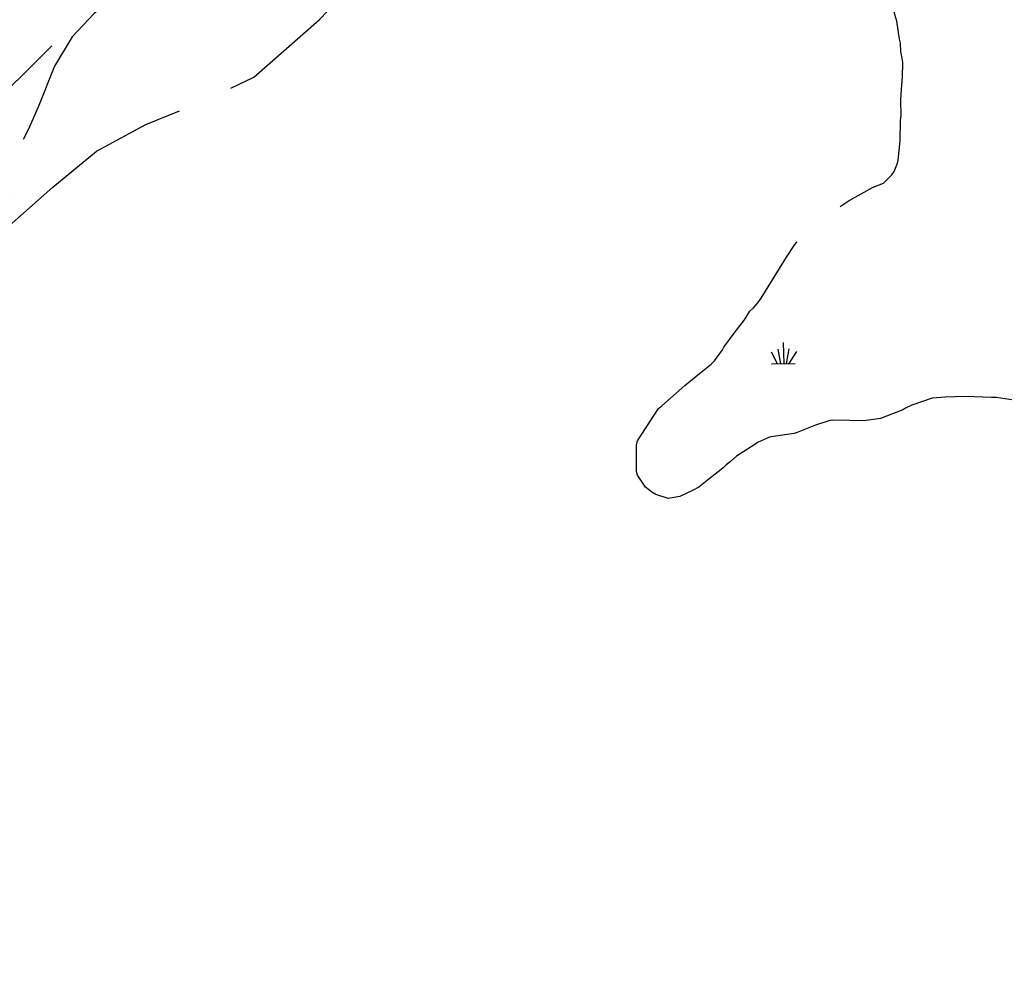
# Model space of a CAD drawing. Header units: feet. Extents: x 30669 to 99318, y 4696 to 26220.
# Tile 97 of 128: x 87641 to 88168, y 10004 to 10507. Entities that reach past the tile are written whole.
import ezdxf

# ---------------------------------------------------------------- set-up
doc = ezdxf.new("R2010")
doc.units = ezdxf.units.FT
doc.header["$LTSCALE"] = 600
doc.header["$MEASUREMENT"] = 0
doc.linetypes.add('AERO102', pattern=[0.39999999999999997, 0.2, -0.05, 0, -0.05, 0, -0.05, 0, -0.05])
doc.linetypes.add('AERO7', pattern=[0.8500000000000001, 0.8, -0.05])
doc.layers.get('0').update_dxf_attribs({"linetype": 'CONTINUOUS'})
for name, color, linetype in [('ELTL', 251, 'CONTINUOUS'), ('ELTS', 251, 'CONTINUOUS'), ('ESTL', 251, 'CONTINUOUS')]:
    doc.layers.add(name, color=color, linetype=linetype)

# ---------------------------------------------------------------- blocks, each defined once
blk = doc.blocks.new('SWAMP')
for points in [[(0, 0), (0, 1.508968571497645)], [(-0.4605404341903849, 0), (-0.8830481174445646, 0.8450224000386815)], [(-0.2202399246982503, 0), (-0.3895930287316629, 1.045159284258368)], [(0.1760448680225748, 0), (0.3937845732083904, 1.045159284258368)], [(0.377239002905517, 0), (0.9305228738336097, 0.8450224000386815)], [(-0.8859601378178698, 0), (0.8047765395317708, 0)]]:
    blk.add_lwpolyline(points)

msp = doc.modelspace()

# ---------------------------------------------------------------- linework, layer by layer
at = {"layer": 'ELTL', "linetype": 'AERO7', "elevation": -54.68164916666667, "flags": 128}
msp.add_lwpolyline([(88124.19383699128, 10551.20275556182), (88124.19383699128, 10551.20275556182), (88127.64068465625, 10558.13066531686), (88129.69268874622, 10569.94611077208), (88129.5688104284, 10573.97001282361), (88128.77235999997, 10577.66203396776), (88126.12789316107, 10583.65646520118), (88125.20507032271, 10585.31796766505), (88124.42687559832, 10587.13005688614), (88124.10408146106, 10590.11627100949), (88123.38898366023, 10596.28090486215), (88120.98104779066, 10605.67646437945), (88118.65662242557, 10612.23521062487), (88115.86324945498, 10616.01490426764), (88110.32608102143, 10620.4677102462), (88099.29076453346, 10626.95236163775), (88094.72909330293, 10631.19843353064), (88084.97080768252, 10638.79503764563), (88071.55469184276, 10647.31538826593), (88066.87711949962, 10651.45083124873), (88066.00194769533, 10660.83138719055), (88066.41905984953, 10668.29209627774), (88072.35192533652, 10672.52356722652), (88074.68983410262, 10673.26315261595), (88085.71640003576, 10675.82870592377), (88094.6122430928, 10677.95747234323), (88099.05624675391, 10678.56564775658), (88105.71923690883, 10679.46472400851), (88112.88648054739, 10682.36913111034), (88116.04485115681, 10684.40506238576), (88118.16336064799, 10687.39789247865), (88120.73998414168, 10693.21877903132), (88120.78789159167, 10694.90971930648), (88120.71135030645, 10698.37672154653), (88120.55341930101, 10700.99873510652), (88119.19611884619, 10707.92812255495), (88118.66557206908, 10712.26540352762), (88119.71249665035, 10715.34817570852), (88121.22222537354, 10718.58795673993), (88123.9245962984, 10724.84453959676), (88124.84783859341, 10726.25124956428), (88130.81938177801, 10727.42842322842), (88132.49633487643, 10727.09802432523), (88138.48091935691, 10720.15046333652), (88145.6130675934, 10704.14615004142), (88147.41770883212, 10699.76567397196), (88149.91594003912, 10694.51319196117), (88151.45934016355, 10692.6706066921), (88160.20099065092, 10686.01824418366), (88167.53655032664, 10681.55907757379), (88173.53369928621, 10678.70380264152), (88183.59027916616, 10674.69990053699), (88192.30060784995, 10669.27418741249), (88193.87496164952, 10667.84897761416), (88199.02998263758, 10662.00694617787), (88199.81694689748, 10659.59780067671), (88201.32694109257, 10651.76908228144), (88201.68640816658, 10646.64078784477), (88203.71558846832, 10640.24015742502), (88206.07575771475, 10635.16208984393), (88207.14980609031, 10632.02368252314), (88209.14688757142, 10627.86366978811), (88211.87869695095, 10622.09414359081), (88215.35097678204, 10613.45512323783), (88217.26084339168, 10606.95035803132), (88219.30821319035, 10598.67307585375), (88222.24636372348, 10586.74505452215), (88222.41967225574, 10584.33664894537), (88222.74532817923, 10576.49387026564), (88223.17995460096, 10573.98244960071), (88224.1189865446, 10570.86756910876), (88226.53219828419, 10565.6002450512), (88231.8456301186, 10559.87626354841), (88233.96644736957, 10558.52771364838), (88236.66113093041, 10557.36138479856), (88246.01177612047, 10555.00367383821), (88248.27941796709, 10554.34720278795), (88258.41486004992, 10550.66319809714), (88260.00125082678, 10549.77967901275), (88264.95748043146, 10546.14536720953), (88266.91858706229, 10544.25542743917), (88269.23751615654, 10539.7573532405), (88271.6277747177, 10531.23759784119), (88272.01138087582, 10528.97782299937), (88272.46582285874, 10522.88340258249), (88271.74733382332, 10513.60850311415), (88270.43407556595, 10504.37410279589), (88267.01255827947, 10490.98870922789), (88264.00625923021, 10471.82640919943), (88260.66429641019, 10458.56403692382), (88259.22734573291, 10454.48237894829), (88257.17551956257, 10447.04774167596), (88256.20481472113, 10444.74094229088), (88251.81245866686, 10421.57676756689), (88252.40942652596, 10418.50092384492), (88257.29367321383, 10404.61374823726), (88259.131867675, 10401.49732751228), (88267.11387157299, 10388.90980340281), (88268.45874622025, 10387.47339877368), (88280.07533472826, 10376.57701571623), (88285.14461961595, 10371.40596159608), (88294.17104861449, 10364.78888059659), (88295.69899228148, 10363.87464829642), (88302.17304750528, 10360.47770701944), (88310.5044172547, 10355.94347638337), (88317.90177623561, 10351.83667780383), (88328.9846331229, 10346.89857320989), (88344.4112185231, 10339.89547779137), (88346.07496728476, 10338.59348790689), (88354.59452945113, 10332.05149530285), (88370.06182857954, 10319.12939282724), (88371.50759386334, 10317.73440260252), (88385.01359205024, 10299.55840706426), (88386.26650820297, 10297.31289695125), (88394.56874270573, 10281.0532731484), (88399.74000299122, 10273.59378921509), (88407.33115395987, 10263.7876524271), (88413.66864195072, 10257.07691958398), (88417.60077938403, 10254.2685648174), (88426.67816243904, 10247.40311816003), (88443.09636680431, 10233.86687903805), (88448.9937157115, 10228.96521425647), (88454.69332780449, 10224.10549935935), (88462.47846399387, 10217.53227552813), (88469.30736710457, 10213.78809436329), (88480.48635461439, 10207.66402651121), (88488.33701625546, 10200.44566944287), (88489.75699202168, 10198.37745085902), (88495.55505306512, 10190.42854858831), (88496.37168869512, 10188.98804493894), (88498.5986582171, 10185.46928358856), (88506.50228083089, 10173.51350722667), (88510.6239057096, 10167.00744332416), (88514.27652626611, 10161.95218119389), (88519.0657879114, 10155.8599361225), (88521.06602188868, 10153.81983702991), (88525.08116238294, 10151.2888037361), (88534.29537857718, 10145.93560965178), (88541.6992014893, 10141.99629812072), (88556.49228174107, 10134.83931141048), (88569.64678359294, 10128.38758934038), (88590.5825307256, 10120.10761617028), (88592.31690181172, 10119.69633865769), (88605.53556680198, 10116.08112901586), (88607.35034140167, 10115.10049310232), (88613.56827890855, 10111.71150832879), (88615.44754983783, 10109.97414735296), (88624.51914008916, 10097.86802577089), (88625.74609721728, 10096.5834716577), (88635.04124981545, 10085.26942285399), (88648.42366945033, 10073.05342134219), (88649.8951522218, 10072.01007086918), (88656.1602106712, 10067.09942046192), (88657.12745742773, 10065.02534545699), (88657.67282662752, 10063.20527536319), (88657.91641480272, 10061.0542454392), (88658.3713642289, 10051.84569027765), (88662.4266588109, 10023.26362651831), (88667.11417667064, 10004.65368086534), (88669.16402891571, 10001.78108187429), (88674.57199442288, 9998.20182897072), (88677.6113659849, 9997.354199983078), (88692.10565984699, 9994.270088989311), (88698.59220751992, 9994.643845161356), (88707.763964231, 9995.78388567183), (88720.37267311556, 9995.237694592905), (88721.90380054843, 9994.490883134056), (88728.92171967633, 9990.323921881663), (88736.86841920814, 9985.988661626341), (88747.21227017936, 9980.595919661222), (88756.6562361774, 9975.565668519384), (88761.29920072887, 9972.331939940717), (88767.35345626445, 9966.80995687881), (88771.05809601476, 9961.778715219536), (88772.13908924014, 9959.75944010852), (88775.78425383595, 9952.797475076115), (88777.66378592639, 9947.14528800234), (88781.06017079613, 9928.122064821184), (88785.76104179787, 9913.24017446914), (88792.80927538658, 9901.555904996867), (88795.0976702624, 9899.708667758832), (88800.40933089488, 9896.836275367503), (88811.57071787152, 9894.02288734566), (88827.54545576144, 9890.75207866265), (88845.08605654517, 9883.712896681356), (88847.9292988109, 9882.014681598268), (88864.92721318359, 9869.346615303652), (88875.27429881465, 9859.566571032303), (88876.37150589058, 9858.207204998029), (88884.90408865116, 9847.931126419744), (88888.20918012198, 9843.023080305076), (88894.82590377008, 9835.809350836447), (88900.35471953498, 9829.331689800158), (88905.80196550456, 9821.205068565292), (88912.90176756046, 9808.429099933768), (88913.80335645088, 9807.006718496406), (88919.6797278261, 9796.316061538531), (88922.17340928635, 9790.47609891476), (88925.56172896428, 9781.76975387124), (88929.62873510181, 9774.392989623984), (88931.83482715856, 9768.819586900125), (88931.98285836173, 9764.737105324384), (88929.8047186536, 9747.465258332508), (88928.81874433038, 9745.427233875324), (88926.74767991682, 9742.359886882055), (88916.81396152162, 9731.822653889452), (88914.85461444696, 9730.21126700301), (88903.48139025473, 9720.921483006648), (88901.52847691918, 9719.64165763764), (88886.13593061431, 9710.651401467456), (88880.61531245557, 9706.805624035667), (88865.37052454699, 9696.997974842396), (88864.08292490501, 9695.921905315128), (88855.49006581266, 9685.447832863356), (88844.98207070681, 9666.6197801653), (88841.39796246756, 9658.363373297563), (88838.13517326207, 9648.006727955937), (88836.83613099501, 9638.880904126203), (88838.81615496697, 9625.811270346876), (88840.42431840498, 9619.622002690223), (88841.70373811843, 9611.67377780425), (88843.65005575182, 9601.73729768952), (88846.32562938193, 9591.763032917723), (88848.37547213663, 9584.663859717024), (88848.74546981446, 9582.91572444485), (88853.20586696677, 9575.720820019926), (88858.29798382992, 9565.191534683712), (88863.03491486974, 9556.48943962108), (88867.21980251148, 9548.800030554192), (88870.4008923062, 9542.882060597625), (88874.36937746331, 9538.272895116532), (88880.2247288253, 9532.362961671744), (88884.07909938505, 9529.343021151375), (88890.7761952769, 9523.512426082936), (88901.97969323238, 9513.247597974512), (88913.96870945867, 9503.08394387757), (88915.36905771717, 9502.150728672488), (88921.07852195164, 9497.940949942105), (88931.75033596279, 9491.419428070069), (88940.29507323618, 9486.393997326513), (88942.01750956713, 9485.598543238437), (88949.6423254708, 9481.440550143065), (88956.99098726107, 9477.795460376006), (88958.82511763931, 9477.156491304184), (88960.99826657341, 9476.629373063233), (88969.14260544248, 9474.207935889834), (88971.10422900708, 9473.43043558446), (88975.5642013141, 9472.10941038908), (88978.32516189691, 9471.561341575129), (88996.73210866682, 9469.235474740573), (89001.58708425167, 9469.317060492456), (89008.12687303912, 9469.491719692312), (89014.77887863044, 9471.260172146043), (89023.18071068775, 9473.477412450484), (89031.15107787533, 9475.285600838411), (89050.54300952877, 9478.948666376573), (89078.41871698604, 9485.158776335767), (89091.95625177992, 9488.831654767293), (89098.35652097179, 9491.041310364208), (89109.91044668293, 9494.467416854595), (89122.46275872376, 9497.36566410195), (89137.40661788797, 9500.784718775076), (89144.97185102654, 9503.480579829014), (89155.67806084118, 9508.261243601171), (89164.43750768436, 9512.920576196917), (89172.45039517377, 9517.174341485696), (89174.28326653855, 9518.386113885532), (89180.59374827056, 9522.60551766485), (89185.36382407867, 9523.804381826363), (89193.26678182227, 9526.513622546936), (89201.97696795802, 9527.923274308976), (89204.09491975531, 9527.529583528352), (89208.64404656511, 9525.855955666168), (89210.35902585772, 9524.942217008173), (89219.05639066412, 9519.02073548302), (89228.56085144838, 9511.806225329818), (89230.49005313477, 9510.033775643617), (89235.06834235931, 9504.964382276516), (89239.0712308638, 9499.138474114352), (89243.40441130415, 9492.718717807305), (89246.05154389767, 9487.567686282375), (89251.9667868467, 9471.699604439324), (89256.94124735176, 9457.407343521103), (89258.51265309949, 9454.177248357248), (89259.93051023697, 9452.213995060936), (89267.69271869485, 9440.110978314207), (89278.42877434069, 9426.01704748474), (89280.59511083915, 9424.364236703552), (89299.42262115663, 9415.02116370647), (89309.7585076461, 9412.624271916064), (89318.71221467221, 9413.67459225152), (89335.72875956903, 9416.341358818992), (89343.28354103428, 9414.515099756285), (89345.4723868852, 9413.535451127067), (89354.63643186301, 9407.741523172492), (89355.97180287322, 9406.613387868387), (89357.10211244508, 9405.40235754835), (89361.72048610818, 9399.972808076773), (89363.05550861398, 9397.886467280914), (89367.10308694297, 9389.846447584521), (89367.42434559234, 9388.074358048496), (89368.39759606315, 9380.825476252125), (89365.11020281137, 9360.144730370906), (89364.95188361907, 9357.746038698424), (89365.47447281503, 9354.941058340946), (89366.39904140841, 9352.705328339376), (89380.01151859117, 9339.496393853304), (89381.74349457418, 9338.553464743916), (89396.49505819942, 9331.339854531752), (89403.99022627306, 9327.264563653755), (89412.21318214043, 9322.573914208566), (89426.44659934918, 9316.481963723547), (89432.82718495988, 9313.001098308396), (89448.8644292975, 9305.170264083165), (89454.74646472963, 9303.628547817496), (89456.8274438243, 9303.440845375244), (89468.49450482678, 9302.399830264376), (89479.71584787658, 9302.468810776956), (89482.87386415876, 9303.221667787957), (89490.29948453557, 9302.754624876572), (89496.62069721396, 9297.500550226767), (89497.46034856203, 9295.407492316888), (89498.7616992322, 9289.136557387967), (89501.35818292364, 9277.227891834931), (89502.38500813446, 9275.453636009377), (89505.36969000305, 9271.625299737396), (89507.26411546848, 9270.600330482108), (89516.19252985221, 9265.425131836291), (89519.64232038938, 9262.777679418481), (89525.33430701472, 9257.645445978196), (89532.39271472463, 9251.635098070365), (89549.19428953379, 9237.47654863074), (89555.96412637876, 9232.43170064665), (89568.65907254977, 9218.508568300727), (89569.62888283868, 9217.120378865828), (89572.23748028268, 9208.188279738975), (89571.26040790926, 9205.546638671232), (89569.99837587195, 9203.854162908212), (89550.48965329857, 9198.498766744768), (89548.46694706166, 9198.2380796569), (89527.78102861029, 9195.766333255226), (89525.20757982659, 9195.153253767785), (89522.95061587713, 9194.467806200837), (89512.23823132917, 9189.017591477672), (89510.56055685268, 9187.92052263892), (89503.92486366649, 9183.067787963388), (89498.93761956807, 9177.345912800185), (89490.75809946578, 9163.464140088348), (89490.45503936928, 9158.319191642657), (89490.90879491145, 9152.74651611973), (89494.11441477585, 9140.085555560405), (89500.51758715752, 9128.657349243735), (89502.87215683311, 9127.270857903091), (89509.28585076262, 9124.263196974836), (89521.77354893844, 9123.209212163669), (89523.5067945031, 9122.853697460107), (89541.24886881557, 9117.213220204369), (89552.1125086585, 9111.755495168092), (89561.44649034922, 9105.833737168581), (89570.54925295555, 9100.799880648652), (89574.1033223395, 9098.676291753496), (89575.21441437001, 9097.441903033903), (89579.41603754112, 9093.638129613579), (89587.38591647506, 9086.691261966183), (89592.4584873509, 9081.845142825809), (89595.1421212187, 9079.763052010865), (89597.47233938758, 9078.44498069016), (89598.77593786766, 9077.427775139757), (89603.2227360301, 9074.971084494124), (89607.41725066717, 9072.00723199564), (89611.3988379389, 9068.21214335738), (89612.53961406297, 9066.8077157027), (89619.50290495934, 9057.543479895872), (89621.73712599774, 9055.616393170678), (89629.2377866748, 9045.57872480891), (89635.75786276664, 9038.438519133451), (89636.52884091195, 9036.983967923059), (89637.10512777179, 9035.420478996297), (89638.01069016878, 9032.012869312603), (89638.51638015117, 9027.281306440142), (89639.49822806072, 9015.379428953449), (89640.86620166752, 9004.994835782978), (89642.16552213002, 9001.913479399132), (89646.04360972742, 8993.003722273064), (89647.2576029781, 8991.223399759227), (89648.46386853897, 8989.013044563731), (89654.23330005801, 8979.068411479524), (89658.50796718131, 8972.62122212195), (89661.10955508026, 8970.051813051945), (89666.02902224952, 8967.263386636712), (89668.10880379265, 8966.809858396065), (89678.38665313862, 8963.223891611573), (89684.18277929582, 8960.085631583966), (89686.56945943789, 8957.10826010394), (89687.95201759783, 8954.455179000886), (89689.80525488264, 8947.667061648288), (89692.44411589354, 8935.772377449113), (89694.53701550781, 8929.628990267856), (89696.83867618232, 8926.636776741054), (89701.46344174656, 8921.053125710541), (89704.09529213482, 8917.309549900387), (89711.83189481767, 8909.238981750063), (89717.05216478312, 8902.11520019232), (89717.563107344, 8900.212397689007), (89717.74901852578, 8898.480235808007), (89717.69877635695, 8895.929494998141), (89716.62389704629, 8889.679509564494), (89714.63853487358, 8882.203554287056), (89711.50610323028, 8872.54193692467), (89709.00448445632, 8866.25659105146), (89706.64443510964, 8852.144439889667), (89706.95008957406, 8846.75582067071), (89710.15489748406, 8833.159615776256), (89714.05673662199, 8811.042294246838), (89713.88586826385, 8809.102759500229), (89712.09462480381, 8803.064738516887), (89711.0423549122, 8801.222266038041), (89708.70672845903, 8798.418662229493), (89703.50517829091, 8792.584171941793), (89699.30007589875, 8787.130759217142), (89692.79166670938, 8779.711177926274), (89683.75906103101, 8768.91320543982), (89673.57777836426, 8756.822106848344), (89667.66630468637, 8750.06759296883), (89660.48635833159, 8742.75259136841), (89658.22043312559, 8741.210491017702), (89650.03592463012, 8735.542216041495), (89644.64332931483, 8731.531666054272), (89630.91508579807, 8720.724235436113), (89622.19251633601, 8714.237850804), (89615.23600465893, 8709.83476941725), (89601.0291695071, 8699.815083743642), (89588.85245255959, 8695.053961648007), (89586.86914432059, 8694.954863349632), (89575.22924938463, 8699.527322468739), (89552.90203847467, 8707.162287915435), (89550.10592297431, 8707.663706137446), (89533.92392824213, 8708.521709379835), (89521.81542946, 8709.160034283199), (89519.58275663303, 8708.734315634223), (89517.93217144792, 8708.733815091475), (89515.17650743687, 8709.019470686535), (89496.06063241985, 8706.799274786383), (89494.25231700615, 8705.83411064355), (89485.95767324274, 8700.094701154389), (89479.7794261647, 8697.777955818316), (89475.57043868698, 8697.394384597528), (89468.24132762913, 8697.469595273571), (89461.38941785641, 8696.825944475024), (89453.10781690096, 8690.440342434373), (89451.32254157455, 8688.333680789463), (89442.96538985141, 8679.675754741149), (89432.53480405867, 8665.141468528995), (89422.83227088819, 8649.978703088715), (89412.38892932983, 8639.165382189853), (89400.34901684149, 8643.559129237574), (89384.26484177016, 8646.886796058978), (89380.2613246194, 8647.216176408), (89369.32903335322, 8647.13334113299), (89359.87895085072, 8654.742729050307), (89358.68944152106, 8656.448071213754), (89354.85358243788, 8662.615345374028), (89350.35247694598, 8666.787165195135), (89348.78113266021, 8667.90069308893), (89337.89690347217, 8672.590131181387), (89334.99442651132, 8672.833445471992), (89320.84272854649, 8672.275441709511), (89319.25936000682, 8671.708598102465), (89306.39036666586, 8665.315722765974), (89301.19167289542, 8663.566759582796), (89298.16423716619, 8663.010146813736), (89284.29707833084, 8660.22318364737), (89281.57538440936, 8659.150983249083), (89276.5223907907, 8656.361443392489), (89268.11298415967, 8649.31696139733), (89265.33280819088, 8646.264835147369), (89261.81785881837, 8640.434853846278), (89258.09113089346, 8635.01734868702), (89254.95626964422, 8632.141827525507), (89250.07432661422, 8628.518957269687), (89247.02653617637, 8627.345011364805), (89245.03583710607, 8627.124348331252), (89235.83576228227, 8626.574406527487), (89230.33597285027, 8625.761156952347), (89226.9617246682, 8624.66594083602), (89215.80341880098, 8618.222275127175), (89213.69473018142, 8617.831874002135), (89208.85156168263, 8620.254312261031), (89200.93112201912, 8623.776290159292), (89190.13550495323, 8629.278047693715), (89182.77323942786, 8635.548064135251), (89178.19365042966, 8640.194117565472), (89172.26812164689, 8646.004189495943), (89170.92416807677, 8647.069803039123), (89161.80844633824, 8653.72117826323), (89158.25082031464, 8655.2080840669), (89151.43925183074, 8657.443124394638), (89142.51342750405, 8659.238428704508), (89134.68135475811, 8660.983616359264), (89122.50524791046, 8662.532834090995), (89113.0256609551, 8661.849272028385), (89110.41043071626, 8661.192689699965), (89090.19009343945, 8654.838479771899), (89084.7307904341, 8655.75868020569), (89083.0284625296, 8656.370776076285), (89080.35098592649, 8658.147811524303), (89074.0456746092, 8663.26438406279), (89070.89050890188, 8666.272185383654), (89063.78705811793, 8671.425152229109), (89058.04876465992, 8675.437458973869), (89051.72231687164, 8678.837379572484), (89049.0028067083, 8679.445352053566), (89046.36188227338, 8679.736605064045), (89035.76156141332, 8680.277392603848), (89025.68482760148, 8680.077284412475), (89014.95672543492, 8679.470248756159), (89012.63061900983, 8679.121400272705), (89002.78360006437, 8677.295022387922), (88994.15198693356, 8676.707331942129), (88984.04328089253, 8678.416412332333), (88976.73828562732, 8680.060667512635), (88967.11203344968, 8683.87964679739), (88965.44698491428, 8684.758296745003), (88952.39898750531, 8693.899718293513), (88949.41731040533, 8695.303085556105), (88925.79336908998, 8702.63951305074), (88921.86943077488, 8702.602971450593), (88910.81570244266, 8700.407679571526), (88895.14343632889, 8696.334029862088), (88889.66412237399, 8695.48181554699), (88878.77122910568, 8695.560569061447), (88868.85588546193, 8695.330903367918), (88856.52502296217, 8693.654562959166), (88853.08647124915, 8692.981362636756), (88851.47288313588, 8692.285930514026), (88843.47403630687, 8689.450057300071), (88833.03469198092, 8687.217943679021), (88820.37256880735, 8685.695710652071), (88814.85081607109, 8686.94608225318), (88813.42386526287, 8688.05924309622), (88806.97622820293, 8697.625940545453), (88806.12283013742, 8699.912329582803), (88796.90202601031, 8711.119589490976), (88795.28714869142, 8712.438973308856), (88786.69611407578, 8720.571051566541), (88776.6841010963, 8726.593976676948), (88773.9244763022, 8727.726179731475), (88760.28443645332, 8726.367972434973), (88753.6972036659, 8724.479411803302), (88742.50344095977, 8719.62984019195), (88736.30212468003, 8716.830248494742), (88718.6697228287, 8711.509442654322), (88715.80636739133, 8711.277728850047), (88705.35911896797, 8711.713316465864), (88697.67848202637, 8712.62149631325), (88677.80397833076, 8713.194953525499), (88670.89110557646, 8712.645235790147), (88663.5308363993, 8711.988042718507), (88652.283023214, 8712.092447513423), (88636.32776984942, 8711.796657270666), (88624.05001022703, 8709.602911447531), (88620.01937359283, 8708.999797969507), (88614.68775074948, 8709.121889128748), (88610.0996788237, 8708.172811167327), (88603.54285150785, 8707.541679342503), (88601.26536334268, 8707.873082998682), (88591.02270018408, 8709.55320757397), (88583.46664913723, 8710.792052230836), (88581.02661509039, 8711.372850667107), (88578.08132065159, 8712.924619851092), (88570.3912510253, 8716.251075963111), (88563.44654902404, 8720.042142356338), (88555.52023439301, 8724.830661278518), (88539.63228070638, 8735.99523288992), (88530.41553591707, 8742.611754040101), (88518.94558243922, 8749.169670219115), (88514.16455592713, 8752.577813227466), (88509.14167534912, 8756.913021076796), (88501.50926891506, 8762.74770826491), (88487.2265506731, 8772.582856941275), (88481.53090518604, 8776.920893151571), (88474.20745926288, 8784.356626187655), (88468.98718455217, 8789.367120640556), (88458.9072303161, 8799.894176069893), (88457.92383591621, 8801.305061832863), (88456.1493909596, 8804.51465132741), (88452.03843707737, 8811.142346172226), (88448.21502968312, 8818.806236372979), (88444.41872689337, 8832.118137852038), (88442.19485789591, 8844.099954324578), (88440.61446436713, 8850.539176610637), (88438.6422237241, 8861.597407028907), (88432.58030498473, 8879.52987434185), (88432.29771023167, 8881.174765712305), (88427.58612855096, 8891.872525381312), (88426.69421754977, 8893.465740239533), (88422.37806981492, 8900.017100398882), (88413.14567361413, 8911.47352045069), (88401.16743535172, 8924.029606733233), (88395.01794007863, 8930.530836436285), (88393.67432918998, 8932.229786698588), (88386.60911961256, 8939.55259794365), (88362.45356163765, 8948.840633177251), (88355.68945203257, 8948.074057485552), (88343.99709040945, 8946.141521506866), (88333.26112339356, 8942.997726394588), (88326.78903324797, 8941.419950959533), (88315.16597562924, 8940.768599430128), (88295.17134305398, 8945.667932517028), (88292.6350401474, 8947.116385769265), (88272.86180880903, 8963.482472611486), (88270.88948297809, 8966.090834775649), (88264.78560917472, 8972.445317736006), (88254.29409038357, 8978.163229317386), (88243.92757219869, 8985.16673103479), (88242.30328764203, 8986.627029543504), (88233.8023344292, 8994.3605828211), (88224.33321230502, 9006.327420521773), (88213.60485890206, 9023.128745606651), (88209.15902732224, 9029.602013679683), (88199.90221340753, 9041.130133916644), (88198.4882206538, 9042.41419438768), (88185.71152094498, 9049.982689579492), (88181.15572575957, 9051.173802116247), (88169.39175603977, 9056.203167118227), (88166.95535066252, 9057.7422372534), (88149.67669059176, 9069.850063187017), (88148.19361574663, 9071.14257380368), (88141.67627269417, 9077.334480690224), (88140.20256907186, 9078.325282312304), (88123.58580795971, 9094.22019487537), (88122.92857628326, 9095.72954597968), (88118.71240652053, 9108.708104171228), (88113.02780426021, 9124.692412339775), (88110.31648200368, 9131.072711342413), (88105.2871262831, 9143.857655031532), (88101.86661461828, 9149.606717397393), (88100.53983199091, 9151.122243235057), (88089.58516314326, 9161.415064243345), (88081.02418182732, 9165.944660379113), (88073.34016142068, 9168.483678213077), (88065.17143502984, 9170.812741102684), (88062.21868463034, 9170.457807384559), (88049.82904980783, 9169.092023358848), (88047.09778604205, 9168.331372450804), (88032.66334451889, 9166.661795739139), (88023.91333295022, 9165.274310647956), (88016.64943269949, 9167.4838135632), (88014.88377000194, 9168.957665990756), (88005.08113723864, 9179.401718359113), (88004.08423658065, 9181.4817578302), (88000.31228896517, 9198.626944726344), (87999.10448791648, 9202.05142450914), (87986.65316529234, 9225.039700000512), (87982.83087975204, 9228.746121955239), (87963.99565123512, 9241.885736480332), (87960.74106417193, 9243.641278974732), (87949.80734438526, 9247.043369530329), (87940.02130481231, 9247.88608323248), (87914.87498813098, 9254.397659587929), (87907.44263317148, 9254.38546733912), (87882.54203493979, 9259.290786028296), (87879.01241928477, 9261.503469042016), (87872.40701705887, 9268.156290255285), (87865.06302255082, 9277.097817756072), (87859.82337977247, 9292.17228658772), (87859.28594852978, 9295.062286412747), (87859.3959365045, 9299.855498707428), (87862.38357850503, 9307.748745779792), (87868.80323992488, 9319.727822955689), (87873.13441862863, 9329.177367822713), (87877.28840694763, 9340.739904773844), (87879.96650896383, 9349.824652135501), (87882.62297073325, 9364.208587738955), (87882.46907556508, 9381.262726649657), (87882.17250528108, 9383.27486411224), (87879.51343987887, 9404.787221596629), (87874.93739156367, 9416.573893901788), (87869.47999153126, 9425.691323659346), (87865.39543575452, 9431.824044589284), (87861.06902591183, 9438.8838303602), (87851.25155584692, 9451.52618930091), (87848.50619470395, 9453.577500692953), (87836.20028000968, 9461.070179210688), (87832.66813101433, 9462.43290218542), (87823.80010337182, 9464.941458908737), (87813.40135826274, 9467.038465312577), (87807.01258841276, 9468.648709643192), (87800.74393256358, 9470.64859555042), (87792.76877775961, 9473.467227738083), (87788.44140133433, 9476.510436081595), (87781.92792741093, 9484.136437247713), (87781.06778893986, 9485.618722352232), (87778.25971690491, 9491.915031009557), (87775.50668306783, 9502.150252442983), (87775.07436117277, 9505.685548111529), (87773.77373921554, 9521.187361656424), (87779.74495179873, 9531.647896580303), (87782.62370417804, 9549.813327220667), (87783.36282870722, 9553.188503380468), (87787.36955550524, 9560.016142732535), (87799.2770992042, 9566.570094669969), (87819.68901020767, 9572.862541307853), (87821.30325456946, 9573.20030300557), (87824.90283522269, 9574.02442112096), (87829.49460892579, 9574.464941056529), (87840.05700581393, 9574.665007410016), (87844.49399841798, 9574.157330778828), (87846.98625610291, 9573.915581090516), (87854.43636040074, 9573.373557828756), (87863.72223753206, 9573.249242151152), (87886.20052927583, 9574.549573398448), (87911.77953900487, 9577.815760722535), (87914.2464997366, 9578.502165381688), (87928.97906709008, 9583.610210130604), (87936.14959089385, 9586.514683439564), (87950.26726205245, 9592.660397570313), (87956.41039022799, 9595.091286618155), (87963.91372766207, 9597.602134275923), (87976.5367467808, 9600.574001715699), (87993.88179019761, 9602.410615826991), (88008.44367142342, 9602.806260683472), (88020.35714098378, 9603.538948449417), (88027.12910487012, 9604.404127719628), (88043.80400729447, 9606.601306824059), (88046.70538892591, 9606.249680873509), (88065.79563810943, 9605.837595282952), (88072.08024772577, 9606.62402621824), (88090.53457703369, 9608.12862808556), (88093.15744546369, 9607.91904817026), (88095.19266485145, 9607.559784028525), (88112.224771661, 9604.090456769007), (88117.15409571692, 9604.065253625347), (88122.73668268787, 9606.629214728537), (88127.80097228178, 9611.135207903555), (88135.2584678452, 9619.98170981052), (88136.15179141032, 9621.407504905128), (88140.38561174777, 9631.941261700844), (88142.68900588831, 9638.780461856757), (88146.72547975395, 9650.800037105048), (88151.36378263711, 9662.917078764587), (88154.48435845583, 9671.052558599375), (88157.5358172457, 9677.247275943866), (88158.9689104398, 9680.544577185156), (88159.97873680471, 9682.376348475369), (88163.42787735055, 9689.678395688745), (88167.44282699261, 9704.227574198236), (88170.33671859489, 9718.55395357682), (88174.14475882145, 9733.436950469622), (88174.73326165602, 9735.007542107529), (88182.32080272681, 9753.018621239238), (88188.28458048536, 9766.448765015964), (88191.38698168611, 9771.745379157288), (88206.59657909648, 9790.6125438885), (88210.89075813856, 9795.066896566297), (88216.90110604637, 9802.125304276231), (88221.22609944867, 9808.467142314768), (88231.88047747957, 9821.83116800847), (88236.96880501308, 9827.259748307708), (88244.78435659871, 9835.437487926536), (88249.25455651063, 9840.925784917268), (88254.08121657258, 9847.28759314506), (88263.48197087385, 9858.542562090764), (88269.54646027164, 9869.42173042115), (88282.27417122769, 9886.716183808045), (88283.91013045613, 9887.766469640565), (88294.28732373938, 9894.053264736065), (88300.22356686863, 9896.329028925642), (88306.59670385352, 9898.744871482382), (88308.46436308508, 9899.858900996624), (88314.14610076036, 9903.363372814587), (88320.83940473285, 9907.80051961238), (88324.64293661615, 9913.314738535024), (88325.56334364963, 9915.512233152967), (88329.28216057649, 9925.060989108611), (88335.96518325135, 9941.875752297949), (88341.51360884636, 9953.61082076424), (88345.06362256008, 9959.979676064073), (88350.38567966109, 9973.337800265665), (88351.39720239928, 9986.628609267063), (88350.1497210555, 9988.930014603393), (88346.25643341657, 9992.740011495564), (88344.16871866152, 9994.23689710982), (88339.79958515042, 9996.747659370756), (88336.43761332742, 9998.4583748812), (88335.43007768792, 10000.5775777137), (88333.93776985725, 10002.49010576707), (88330.91939652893, 10004.73607825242), (88327.85601614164, 10006.2854639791), (88320.96473533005, 10010.68140491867), (88317.3994885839, 10014.00907928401), (88310.30360180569, 10021.5511319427), (88304.1132345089, 10026.98833017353), (88300.68348036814, 10029.13083576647), (88294.51297629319, 10031.79556609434), (88283.63647479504, 10036.91503686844), (88271.92015826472, 10046.08661868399), (88270.48236695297, 10048.71233294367), (88266.82401333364, 10059.25414997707), (88266.61852122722, 10064.72026541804), (88266.89894063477, 10067.41019371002), (88266.78238111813, 10071.23407188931), (88266.90100146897, 10073.32350112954), (88266.63050407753, 10075.18193427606), (88265.1699888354, 10083.64826266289), (88262.37574072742, 10101.45307633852), (88261.40321853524, 10108.66587631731), (88259.4204953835, 10126.42143985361), (88259.38597018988, 10130.08289874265), (88259.63795115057, 10143.28618405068), (88262.51622735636, 10162.61325663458), (88263.7296517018, 10166.06363613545), (88268.49665330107, 10175.05600446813), (88272.67616371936, 10181.61476667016), (88278.89731346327, 10191.07292536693), (88286.05013127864, 10202.49581936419), (88289.54073496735, 10208.71908945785), (88294.33495244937, 10218.47659698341), (88296.51161187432, 10225.25417208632), (88295.14379246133, 10229.45313791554), (88293.31271235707, 10232.05450649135), (88286.05399847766, 10237.09604994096), (88282.04367945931, 10238.73789362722), (88280.36361462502, 10239.2224602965), (88271.40396534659, 10241.23037948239), (88259.08213980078, 10244.6339859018), (88242.53118708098, 10249.78987211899), (88240.28177549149, 10250.84377281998), (88235.90847093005, 10253.56118549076), (88230.20273758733, 10258.88675005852), (88222.11531983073, 10266.77959924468), (88216.69121724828, 10272.13381878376), (88215.37834976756, 10273.61024746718), (88209.30142701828, 10280.74299028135), (88207.9031671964, 10281.73531466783), (88205.88857209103, 10284.81207838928), (88203.18750137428, 10288.24579590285), (88193.02413044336, 10295.75218620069), (88187.77091109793, 10298.33042303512), (88178.70600625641, 10302.626705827), (88176.7688666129, 10303.32922578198), (88175.15572922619, 10303.74951328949), (88163.66633844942, 10305.41759980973), (88161.03372592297, 10305.4596264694), (88147.25137995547, 10305.94931373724), (88136.2190227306, 10305.62162760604), (88129.32639663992, 10305.20686009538), (88118.41348767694, 10301.39991175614), (88115.2952851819, 10299.97515052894), (88113.50084889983, 10298.81009492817), (88101.53489302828, 10294.17464241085), (88093.93682114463, 10293.10574331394), (88092.23729830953, 10293.09112900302), (88085.14624896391, 10293.24005627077), (88075.71690525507, 10293.31881668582), (88074.05889322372, 10293.0359571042), (88066.89162521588, 10290.62049324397), (88057.02694276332, 10286.74282035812), (88055.41206652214, 10286.2737858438), (88047.91481906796, 10285.24958131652), (88042.30492456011, 10284.20112275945), (88035.75210094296, 10281.42068821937), (88034.34121517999, 10280.43729381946), (88024.677208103, 10274.09598220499), (88021.2770809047, 10271.03134280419), (88019.12950647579, 10269.47850524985), (88017.24642787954, 10267.66520467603), (88010.78030435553, 10262.54024647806), (88004.48438819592, 10257.59920634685), (88001.13139833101, 10255.77592596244), (87994.35028146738, 10252.60038484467), (87987.97866034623, 10251.57264804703), (87981.53784693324, 10253.64781514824), (87979.27147466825, 10254.89170060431), (87975.89195795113, 10257.47165990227), (87971.63736906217, 10263.89956551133), (87971.18669721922, 10265.90531107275), (87971.12682094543, 10280.41490245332), (87971.59750848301, 10282.29485874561), (87982.96623792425, 10299.61110485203), (87984.59037626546, 10301.08446579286), (87997.02385122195, 10311.98389674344), (88000.07796045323, 10314.47057081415), (88005.74997732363, 10319.10696446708), (88011.08472721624, 10323.38214852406), (88012.76188368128, 10325.15519623), (88017.03842725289, 10330.97101610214), (88017.91429067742, 10332.44896280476), (88023.42191843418, 10339.86475174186), (88028.96002477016, 10347.07113976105), (88031.82527951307, 10351.59837745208), (88033.78516206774, 10353.50839178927), (88036.04878749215, 10356.13990424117), (88037.8112398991, 10358.56441087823), (88047.59012522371, 10374.49658878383), (88051.3396273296, 10380.57413543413), (88055.75193308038, 10387.30495297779), (88056.80495561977, 10388.62240039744), (88070.26385163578, 10400.74355811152), (88084.90830892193, 10410.8672403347), (88097.64183402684, 10417.95634120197), (88103.19883592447, 10420.16210222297), (88107.7219946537, 10424.4898165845), (88108.88671706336, 10426.28861779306), (88110.66683297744, 10430.76441943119), (88111.14477310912, 10432.44763201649), (88112.19666473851, 10442.76293390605), (88112.34423551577, 10453.66049768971), (88112.60039981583, 10456.25149136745), (88112.41788525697, 10464.48109490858), (88112.65279123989, 10467.80015285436), (88113.40613434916, 10476.97402927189), (88113.51660216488, 10484.50730506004), (88113.08642909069, 10487.7735609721), (88112.46072840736, 10490.48457807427), (88112.25607952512, 10494.93344504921), (88111.8506377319, 10497.13699363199), (88110.29505118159, 10506.7368026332), (88109.29360552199, 10510.34264859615), (88107.70580736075, 10519.58740526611), (88107.63615851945, 10521.24972076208), (88107.97021046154, 10523.39600231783), (88109.27839254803, 10526.70390834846), (88111.15510037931, 10533.54762223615), (88124.19383699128, 10551.20275556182)], close=True, dxfattribs=at)
msp.add_lwpolyline([(87694.70944273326, 8261.355530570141), (87598.5182247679, 8318.123342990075), (87554.92297736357, 8343.347757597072), (87516.53393597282, 8358.731023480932), (87492.38799442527, 8370.306459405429), (87465.66729849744, 8380.52060713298), (87432.28185760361, 8395.450292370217), (87406.52980978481, 8415.226597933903), (87369.42697078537, 8433.218366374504), (87347.71500500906, 8450.04082836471), (87326.45220103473, 8463.79430780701), (87240.59971776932, 8545.82506263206), (87239.36263677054, 8547.936350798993), (87200.6340120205, 8581.607133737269), (87168.53204996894, 8604.320194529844), (87127.01781875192, 8627.729282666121), (87087.82063781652, 8658.276463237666), (87064.63032183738, 8666.402640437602), (87020.56213952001, 8693.760329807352), (86991.40804190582, 8704.876996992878), (86950.9582443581, 8710.016480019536), (86919.23082606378, 8727.66718071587), (86880.03785714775, 8739.959453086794), (86854.50166317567, 8748.228607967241), (86808.69849061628, 8774.727621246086), (86766.04121907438, 8791.524383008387), (86729.62163698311, 8807.042564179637), (86657.32827159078, 8832.498264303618), (86625.39577503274, 8838.036084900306), (86599.5708271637, 8855.065436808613), (86589.27795110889, 8861.852711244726), (86557.18127139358, 8877.963497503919), (86497.2933971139, 8909.527071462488), (86489.79603471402, 8909.484033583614), (86475.05233162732, 8926.388076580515), (86468.94149335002, 8934.22565767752), (86452.53007166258, 8958.318624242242), (86445.34013946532, 8972.471004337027), (86444.32013143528, 8977.484239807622), (86444.1648243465, 8980.46398999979), (86444.04454450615, 8985.610238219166), (86445.86828446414, 8998.654920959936), (86446.89650369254, 9000.713487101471), (86451.46643744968, 9008.251454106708), (86475.09824642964, 9038.731209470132), (86480.49114258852, 9042.889433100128), (86488.46273536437, 9048.376209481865), (86514.85527783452, 9065.638013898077), (86556.61135731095, 9090.888630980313), (86566.69956609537, 9095.397582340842), (86572.93351559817, 9098.043602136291), (86579.99863503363, 9100.479974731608), (86599.45912171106, 9109.850955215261), (86604.1878900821, 9113.421511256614), (86635.50726726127, 9126.716978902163), (86697.88711306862, 9160.282442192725), (86754.80137352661, 9202.883132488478), (86759.02476548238, 9210.19424425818), (86763.87915361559, 9216.320344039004), (86787.32190689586, 9243.160379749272), (86807.58072519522, 9263.215635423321), (86836.51493701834, 9282.664998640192), (86849.47685866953, 9288.518301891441), (86884.23119857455, 9305.591197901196), (86901.06389752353, 9308.1264735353), (86917.06895481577, 9312.197058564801), (86925.72473475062, 9315.151644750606), (86949.88742588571, 9325.916303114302), (87003.24897840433, 9348.625015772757), (87013.90603922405, 9354.540087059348), (87024.1788456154, 9359.82063572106), (87031.10098521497, 9363.487966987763), (87071.5455642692, 9388.846654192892), (87089.54705587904, 9400.918395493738), (87137.79150383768, 9441.247214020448), (87150.89260866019, 9454.0240133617), (87159.77987756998, 9462.105250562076), (87178.54772382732, 9484.6571685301), (87204.78427579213, 9520.377552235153), (87209.69810306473, 9528.273581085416), (87213.97795591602, 9535.71381102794), (87218.60069752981, 9542.911567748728), (87227.39573298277, 9557.025624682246), (87235.17207505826, 9571.860739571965), (87241.74252293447, 9581.896929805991), (87259.43382392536, 9616.165049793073), (87268.26618899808, 9637.046316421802), (87272.53289574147, 9646.76364310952), (87279.23830807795, 9663.119447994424), (87300.89190612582, 9704.302911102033), (87305.49100596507, 9712.346818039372), (87319.51344666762, 9744.020692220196), (87320.48427227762, 9745.671193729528), (87326.13323633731, 9752.587765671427), (87372.44131628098, 9801.547227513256), (87378.18885372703, 9808.620019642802), (87378.94586690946, 9809.970870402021), (87387.6796838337, 9848.740894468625), (87389.77490372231, 9857.439785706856), (87395.84886592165, 9879.230137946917), (87399.00755743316, 9888.078472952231), (87415.66737952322, 9936.219651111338), (87418.18212370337, 9944.618548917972), (87434.27460077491, 9977.45975993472), (87437.73822796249, 9985.182131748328), (87482.43061519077, 10060.21332726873), (87496.66784934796, 10082.2209517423), (87501.16174451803, 10087.9984991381), (87530.44918808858, 10122.30050510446), (87533.11665835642, 10126.05916083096), (87536.02956844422, 10131.15177867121), (87539.70519923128, 10181.25791262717), (87538.23261533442, 10224.71811108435), (87547.91176746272, 10284.21376816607), (87583.21710328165, 10348.18000028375), (87615.22566023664, 10379.46456280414), (87658.95894806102, 10417.90411905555), (87682.30865998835, 10437.1538315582), (87708.64971388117, 10451.4938315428), (87740.34063157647, 10464.2825617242), (87766.39969495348, 10476.68725409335), (87801.33286489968, 10507.3360501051), (87806.22222205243, 10512.37996018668), (87811.52752248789, 10516.97613698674), (87840.55345278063, 10546.02574354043), (87875.21068147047, 10583.51746369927), (87890.12120544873, 10603.38273138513), (87901.8193559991, 10626.97657605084), (87902.9234453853, 10630.64132782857), (87900.0300806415, 10630.9209225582), (87880.98642856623, 10630.16245260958), (87877.07154208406, 10630.49034038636), (87860.17475578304, 10628.71855946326), (87855.09226075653, 10626.15596166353), (87838.99082183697, 10618.66288668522), (87826.18751749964, 10610.55165627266), (87806.77035906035, 10599.16581862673), (87778.94175787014, 10576.22365106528), (87761.98424725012, 10559.78313179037), (87745.78061913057, 10544.92838525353), (87731.00553688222, 10537.17001476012), (87721.99442963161, 10532.46593231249), (87707.49556833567, 10525.53670415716), (87693.33484400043, 10522.00031793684), (87679.52711272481, 10514.40785689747), (87644.54057470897, 10479.66990723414), (87635.29607679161, 10470.45261024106), (87621.63187098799, 10454.30594314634), (87620.75920297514, 10453.64515483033), (87579.9458539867, 10430.13635422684), (87576.48715890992, 10427.69729948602), (87535.13398852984, 10388.33779501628), (87526.12742555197, 10377.55019268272), (87476.41269150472, 10319.99662956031), (87469.97625056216, 10307.22309032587), (87461.15884722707, 10287.38892468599), (87447.57912855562, 10272.31197686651), (87435.71315948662, 10239.47403652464), (87427.95532240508, 10188.60512643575), (87424.43893933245, 10174.87982342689), (87419.84852427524, 10167.05595238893), (87416.46932759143, 10157.91439454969), (87395.93840092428, 10116.38606336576), (87392.29312418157, 10109.69697961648), (87385.35424020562, 10086.86205972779), (87383.67332114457, 10076.65875855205), (87382.20767581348, 10068.79623159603), (87371.09025403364, 10023.42165650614), (87365.94495190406, 10011.38626357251), (87344.40559288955, 9971.858983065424), (87335.25091631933, 9942.071778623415), (87331.08195936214, 9930.925690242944), (87329.03796310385, 9924.078599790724), (87289.88136322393, 9819.300756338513), (87280.57093078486, 9808.123084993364), (87259.4442851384, 9774.64866061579), (87250.13584322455, 9756.218910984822), (87245.17800307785, 9745.788674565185), (87240.65007117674, 9732.105302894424), (87222.70547867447, 9702.094740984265), (87216.61785861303, 9692.849293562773), (87202.76711828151, 9670.7149285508), (87192.68802407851, 9642.343081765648), (87190.67137503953, 9638.042988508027), (87187.73816480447, 9631.680019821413), (87179.01433502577, 9599.243495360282), (87161.13105400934, 9570.09720587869), (87145.84754613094, 9553.591230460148), (87142.96169514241, 9549.75925538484), (87125.77647167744, 9526.835656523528), (87123.79772698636, 9524.396939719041), (87121.90135929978, 9522.429140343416), (87103.52271230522, 9504.6563812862), (87099.07018754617, 9501.86911684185), (87067.76892783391, 9486.37540883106), (87041.63967110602, 9478.666053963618), (87006.56088647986, 9468.525885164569), (86987.35819651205, 9460.63630632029), (86947.51110623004, 9444.78667454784), (86941.07391415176, 9440.016702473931), (86933.01102495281, 9433.688018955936), (86905.20881971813, 9413.431284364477), (86896.7068099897, 9406.585104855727), (86847.73522660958, 9382.934608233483), (86795.61411526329, 9355.184294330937), (86787.18292065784, 9348.89411792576), (86772.73975100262, 9339.040300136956), (86771.57805557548, 9337.904423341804), (86751.32287176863, 9319.132308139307), (86693.07939023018, 9269.551286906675), (86686.7452863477, 9263.575802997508), (86679.66021160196, 9256.925579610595), (86604.58652572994, 9219.507377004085), (86593.8091755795, 9214.511979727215), (86588.7158687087, 9212.256510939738), (86581.14737395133, 9208.746771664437), (86562.81995684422, 9202.417642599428), (86452.07805568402, 9153.371798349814), (86435.25352208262, 9143.630708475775), (86404.88260737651, 9128.378920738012), (86337.43138478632, 9075.701357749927), (86329.42029869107, 9068.431928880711), (86287.83935092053, 9031.578175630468), (86279.4355602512, 9023.605142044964), (86266.56369886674, 9012.477002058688), (86244.61481845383, 8993.401618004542), (86195.61541168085, 8968.365766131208), (86189.30360257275, 8969.577220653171), (86186.0449292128, 8970.722321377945), (86161.89360677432, 8992.644223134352), (86151.07774283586, 9018.333369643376), (86143.76136944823, 9074.680026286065), (86146.0287352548, 9082.65389878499), (86147.84649112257, 9098.27115797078), (86147.91110498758, 9102.223390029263), (86146.67339103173, 9105.991823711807), (86141.75432261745, 9116.239111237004), (86138.98675771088, 9119.878221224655), (86135.82876946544, 9122.53812640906), (86102.80241500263, 9114.799883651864), (86097.79107258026, 9108.483570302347), (86078.5151535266, 9079.725922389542), (86069.88451775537, 9065.270626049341), (86065.6915079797, 9057.91746799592), (86063.69381747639, 9053.978722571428), (86058.21024836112, 9043.094872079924), (86052.30862898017, 9033.413457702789), (86036.49827566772, 9011.469244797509), (86016.90428906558, 8992.45451813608), (86006.61916339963, 8985.670793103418), (85996.64078429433, 8978.972015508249), (85979.13160007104, 8964.910820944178), (85932.46447802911, 8927.433604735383), (85925.9800463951, 8921.264759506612), (85918.89690696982, 8919.070854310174), (85914.37614808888, 8917.388078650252), (85853.94870753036, 8899.271954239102), (85762.90409899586, 8906.067932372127), (85754.1829039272, 8906.016600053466), (85733.9170150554, 8903.707562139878), (85716.5874037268, 8901.431538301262), (85666.83547443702, 8903.761346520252), (85658.00937446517, 8903.379746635), (85636.73588590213, 8899.61635505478), (85613.42176061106, 8897.130938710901), (85606.39386490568, 8897.40255623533), (85587.12612664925, 8896.203123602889), (85542.83604491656, 8889.845468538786), (85499.56108827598, 8881.480334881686), (85387.25710148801, 8860.239939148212), (85352.21346761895, 8855.54887241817), (85315.82731926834, 8850.876649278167), (85276.17488804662, 8840.573072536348), (85245.15392115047, 8828.10072192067), (85229.46814511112, 8820.794520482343), (85187.06460975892, 8804.535275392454), (85154.51376905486, 8799.901086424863), (85108.97313456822, 8789.006125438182), (85077.42102826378, 8775.535322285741), (85031.5928436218, 8759.702460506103), (84993.1659071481, 8747.861624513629), (84983.937960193, 8746.904213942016), (84964.93871931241, 8746.871852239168), (84925.40955027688, 8746.231504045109), (84879.26859940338, 8741.992437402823), (84861.59166343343, 8740.178657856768), (84824.1171463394, 8741.955588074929), (84784.93750791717, 8745.621061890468), (84776.59779930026, 8745.203338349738), (84713.33628886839, 8748.815899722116), (84704.93731903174, 8751.009055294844), (84665.22094422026, 8763.057776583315), (84638.70991144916, 8767.599158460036), (84588.21521300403, 8772.099454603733), (84576.67574050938, 8774.623002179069), (84540.02209781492, 8782.228040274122), (84530.32978578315, 8784.605107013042), (84503.94465981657, 8794.776805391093), (84457.46180251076, 8808.615192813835), (84423.95415184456, 8815.292716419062), (84381.0876812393, 8826.683904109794), (84342.0213066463, 8842.296329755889), (84317.25098963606, 8854.728761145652), (84282.05280111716, 8872.814758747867), (84244.97071665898, 8897.094303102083), (84236.9982800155, 8903.680153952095), (84232.37784703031, 8910.674938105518), (84223.91423141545, 8921.923733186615), (84216.65642006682, 8927.408297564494), (84185.29525842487, 8949.023881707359), (84179.45583387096, 8952.518951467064), (84149.17964370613, 8972.243319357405), (84116.08274974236, 8995.963408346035), (84081.53205937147, 9014.8106574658), (84043.99076083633, 9034.040546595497), (84003.16551743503, 9053.066329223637), (83979.69732595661, 9061.790694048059), (83964.66221264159, 9067.282355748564)], dxfattribs=at)
at = {"layer": 'ELTS', "linetype": 'AERO102', "elevation": -54.68164916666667, "flags": 128}
msp.add_lwpolyline([(88089.68854798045, 10805.32802040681), (88067.14199385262, 10772.13011611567), (88040.50535597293, 10739.81113716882), (88026.48649607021, 10728.6073420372), (88015.08647545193, 10721.62063127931), (87997.37651699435, 10716.72813673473), (87973.20400481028, 10715.47564673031), (87964.80468280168, 10712.80889137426), (87960.36660284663, 10709.95628845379), (87951.36116064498, 10696.9996362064), (87942.93837175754, 10684.60275504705), (87936.14616185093, 10672.54724678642), (87916.19877442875, 10649.58102216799), (87900.72586752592, 10639.85736914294), (87886.59948721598, 10633.9805623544), (87861.93718015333, 10627.7303039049), (87853.01575065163, 10623.22675052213), (87837.41822903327, 10615.35309403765), (87823.84955099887, 10606.2322944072), (87812.02930217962, 10599.09271565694), (87791.58957317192, 10582.47282210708), (87774.17798272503, 10568.65082108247), (87766.47612994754, 10559.71734950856), (87750.67525741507, 10545.43235262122), (87736.50744523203, 10538.68183015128), (87723.76876394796, 10528.59661428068), (87691.65934571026, 10519.81367253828), (87680.83364428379, 10510.54806579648), (87669.28297393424, 10498.34400832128), (87659.88442517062, 10482.59014524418), (87651.56339882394, 10461.5748134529), (87646.04007156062, 10448.92143113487), (87639.44781931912, 10436.8765218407), (87637.39145030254, 10427.39085439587), (87637.69819276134, 10414.30713596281), (87632.56673267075, 10403.69947559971), (87626.15610238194, 10396.47547647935), (87607.93755527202, 10382.47639419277), (87587.15611694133, 10376.44557211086), (87578.86891857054, 10370.17470964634), (87574.89070635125, 10366.32396775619), (87549.02083265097, 10334.05984326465), (87532.46096352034, 10303.89018514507), (87528.44252775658, 10281.54737005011), (87530.42466517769, 10256.99252344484), (87525.11303969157, 10241.49178927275), (87514.04158380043, 10233.67164589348), (87499.71696828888, 10225.91053751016), (87490.78262717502, 10218.37307946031), (87482.94441743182, 10206.76571336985), (87476.59719460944, 10187.94616753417), (87474.66435756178, 10169.9015558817), (87479.11766213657, 10157.04263659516), (87478.40111165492, 10146.85880032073), (87467.39104725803, 10136.97255008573), (87452.72759326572, 10129.90356239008), (87448.30693161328, 10126.5131447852), (87441.84916399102, 10118.04778664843), (87439.85978344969, 10097.11431233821), (87440.59017466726, 10080.92499988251), (87441.78156021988, 10061.89336731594), (87442.05235694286, 10052.70406571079), (87435.31606403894, 10034.46405563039), (87435.26443726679, 10033.92944895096), (87433.35098044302, 10014.11517901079), (87434.30724651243, 9996.489846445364), (87433.03939363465, 9986.14393356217), (87429.59660012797, 9963.24503751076), (87418.43733522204, 9940.265866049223), (87399.54335550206, 9908.680709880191), (87381.96626722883, 9859.812213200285), (87374.84473756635, 9823.10269965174), (87365.18653083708, 9809.48313463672), (87354.85101419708, 9797.392204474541), (87322.88154815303, 9747.859119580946), (87296.44547350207, 9699.425453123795), (87272.98763900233, 9650.083856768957), (87255.8692176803, 9605.316650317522), (87232.23034156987, 9566.895518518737), (87207.95759326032, 9528.176101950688), (87169.90881259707, 9479.878853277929), (87110.6253211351, 9428.49826654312), (87013.25150436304, 9375.262684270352), (86941.51909664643, 9337.431825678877), (86939.15312397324, 9336.18403851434), (86903.50934343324, 9316.192342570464), (86866.53011338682, 9307.737703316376), (86845.6561455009, 9309.705314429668), (86824.24812401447, 9312.607218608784), (86801.4344387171, 9308.251602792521), (86792.28136730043, 9301.471038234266), (86781.05210332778, 9292.039773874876), (86771.80540508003, 9276.403828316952), (86759.87546912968, 9264.618710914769), (86743.30390441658, 9256.65145633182), (86738.96101287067, 9248.107369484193), (86742.24370303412, 9243.008544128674), (86747.23278043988, 9232.706884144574), (86735.83469578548, 9219.121112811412), (86718.34170548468, 9211.282927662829), (86702.39262965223, 9197.024472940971), (86693.10763607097, 9189.138661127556), (86677.7773980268, 9184.865180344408), (86657.20314363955, 9162.391654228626), (86649.11609832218, 9161.486805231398), (86639.72202598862, 9168.109591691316), (86631.34912063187, 9164.134050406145), (86618.03050419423, 9157.25628210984), (86609.21568811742, 9148.674437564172), (86599.46369217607, 9155.959425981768), (86585.65842581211, 9158.722731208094), (86578.11611307, 9153.75325219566), (86574.82744743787, 9147.117307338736), (86563.40724269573, 9136.090660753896), (86541.57244388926, 9130.22234163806), (86535.26371955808, 9126.07844786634), (86533.46951101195, 9126.527895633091), (86521.57728596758, 9127.994242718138), (86513.12067320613, 9114.02155810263), (86505.53972524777, 9101.53666068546), (86488.789975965, 9097.520018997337), (86470.75527899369, 9096.197806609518), (86461.76221796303, 9091.894723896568), (86459.75353556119, 9081.021943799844), (86463.26702125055, 9058.798338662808), (86454.24079582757, 9047.196527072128), (86438.50524797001, 9035.853074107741), (86432.09802659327, 9024.720875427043), (86419.39108764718, 9014.688804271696), (86407.28492422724, 9005.131550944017), (86401.05331957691, 8996.516527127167), (86392.77285104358, 8988.611612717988), (86373.19365926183, 8977.968295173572), (86361.8566503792, 8966.884260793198), (86356.70782546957, 8957.949815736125), (86345.27289837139, 8948.140309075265), (86317.80730473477, 8947.13637537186), (86306.71536905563, 8946.50887006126), (86290.30475111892, 8945.19974921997), (86262.48159510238, 8944.677542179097), (86249.01524463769, 8938.128223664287), (86235.63158410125, 8942.11419419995), (86226.76458342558, 8948.311179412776), (86220.82533445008, 8950.248802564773), (86204.85084133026, 8946.841760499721), (86178.8092265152, 8952.67568426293), (86163.20722301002, 8957.151764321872), (86149.74203926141, 8962.08772484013), (86132.61888490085, 8971.205960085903), (86121.52710277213, 8975.448206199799), (86102.34706246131, 8973.968334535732), (86090.14953641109, 8963.57245423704), (86062.76974615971, 8960.10584472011), (86048.55032733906, 8957.86306377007), (86029.06316392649, 8951.927276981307), (86018.20940662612, 8937.548524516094), (86017.86241022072, 8937.400765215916), (85994.66029965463, 8927.520756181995), (85978.40050159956, 8918.739418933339), (85967.29455027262, 8905.149699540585), (85971.13752220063, 8890.988831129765), (85967.40966983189, 8883.838670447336), (85951.70478624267, 8893.736996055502), (85937.11917633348, 8898.58143025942), (85925.65532253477, 8890.530224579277), (85912.14186967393, 8884.688759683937), (85906.68553757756, 8879.446360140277), (85897.51059494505, 8881.715735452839), (85884.84064293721, 8877.817537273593), (85868.80974348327, 8873.628359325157), (85842.60973593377, 8869.263460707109), (85826.49813168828, 8856.229007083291), (85816.6339122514, 8843.061412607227), (85807.79443692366, 8835.863863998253), (85807.23293344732, 8824.82668529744), (85807.40497347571, 8820.042446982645), (85798.49200195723, 8806.89405257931), (85788.21536611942, 8804.241909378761), (85770.27891732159, 8803.417186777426), (85756.83952416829, 8807.237957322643), (85744.52742417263, 8811.6229290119), (85723.40224156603, 8817.257469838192), (85701.77970999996, 8828.998691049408), (85687.34463551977, 8828.986259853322), (85666.03474618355, 8835.155238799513), (85653.4343947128, 8839.839572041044), (85628.26357879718, 8841.874685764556), (85602.62554830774, 8841.695200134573), (85591.33384668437, 8842.510804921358), (85587.29169216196, 8838.901603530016), (85567.76698886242, 8825.558709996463), (85532.61742894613, 8817.173815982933), (85510.89154930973, 8811.92461759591), (85501.38689054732, 8808.09358947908), (85472.08660409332, 8802.228816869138), (85443.13913942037, 8812.375048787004), (85425.83395421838, 8816.042317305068), (85400.85066174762, 8817.566020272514), (85378.22080394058, 8813.532420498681), (85359.31679438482, 8806.505819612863), (85339.3544937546, 8801.836946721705), (85326.35931390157, 8794.542392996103), (85310.36194609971, 8777.473998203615), (85298.35956637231, 8761.149101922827), (85279.38460345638, 8753.248189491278), (85257.60401924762, 8749.733801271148), (85249.65879913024, 8746.029412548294), (85217.90891935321, 8743.495143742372), (85205.12616891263, 8744.372535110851), (85180.25436927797, 8740.372439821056), (85167.92486909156, 8735.21445374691), (85144.4530968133, 8723.46873952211), (85112.68824321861, 8709.970671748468), (85099.46267370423, 8705.473870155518), (85067.26995738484, 8696.59080207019), (85044.49220035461, 8687.366163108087), (85015.20182427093, 8685.400014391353), (84995.54714361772, 8679.634766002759), (84985.84516275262, 8676.80061309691), (84967.93038978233, 8661.570536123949), (84960.3251554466, 8650.939196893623), (84953.67381192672, 8649.13794278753), (84905.04698772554, 8657.505452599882), (84826.97404019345, 8668.20900013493), (84726.87658126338, 8680.817558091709), (84679.2455714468, 8681.956330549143), (84653.52544150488, 8680.154126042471), (84635.07571607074, 8669.31702664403), (84618.84834140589, 8669.00918087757), (84610.13893918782, 8665.122011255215), (84574.72825266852, 8649.026880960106), (84529.29084159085, 8622.287632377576), (84442.44132068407, 8584.146083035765), (84387.85264735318, 8564.680977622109), (84360.94230740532, 8558.765998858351), (84350.20139339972, 8555.054404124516), (84337.82576968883, 8544.215207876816)], dxfattribs=at)

# ---------------------------------------------------------------- block references
at = {"layer": 'ESTL', "linetype": 'Continuous', "xscale": 7.499984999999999, "yscale": 7.499984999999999, "zscale": 7.499984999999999, "rotation": 1.157147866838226}
msp.add_blockref('SWAMP', (88050.00984056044, 10323.54761268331, -54.68164916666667), dxfattribs=at)

doc.saveas('drawing.dxf')
